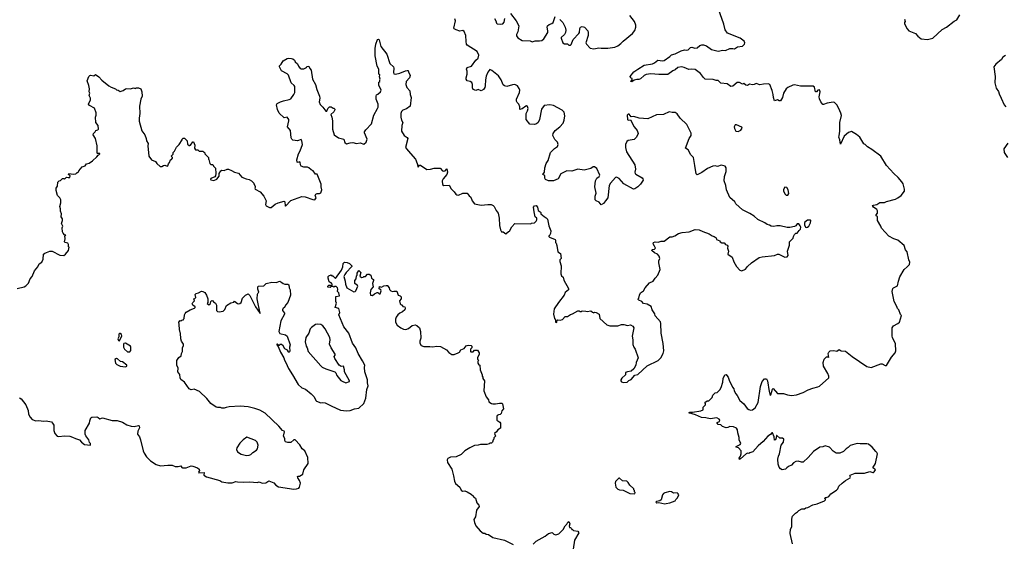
# Model space of a CAD drawing. Extents: x 2323203 to 2567568, y 883585 to 1022917.
# Tile 97 of 256: x 2438552 to 2452003, y 980969 to 988099. Entities that reach past the tile are written whole.
import ezdxf

# ---------------------------------------------------------------- set-up
doc = ezdxf.new("R2010")
doc.units = 0

msp = doc.modelspace()

# ---------------------------------------------------------------- linework, layer by layer
at = {"layer": '0CON10XD'}
for points in [[(2445255, 988183), (2445336, 988085), (2445370, 988015), (2445356, 987934), (2445338, 987895), (2445338, 987878), (2445355, 987852), (2445415, 987816), (2445525, 987809), (2445555, 987798), (2445595, 987811), (2445655, 987810), (2445684, 987816), (2445712, 987838), (2445765, 987925), (2445767, 987945), (2445756, 987995), (2445762, 988015), (2445783, 988035), (2445822, 988048), (2445838, 988062), (2445869, 988141)], [(2445932, 988102), (2445972, 988062), (2446004, 987995), (2446014, 987955), (2446008, 987925), (2445994, 987895), (2445947, 987855), (2445947, 987845), (2445972, 987785), (2445995, 987768), (2446021, 987771), (2446035, 987770), (2446055, 987753), (2446075, 987753), (2446085, 987760), (2446112, 987828), (2446191, 987909), (2446200, 987925), (2446205, 987978), (2446215, 987998), (2446235, 988007), (2446270, 987995), (2446313, 987945), (2446319, 987925), (2446316, 987884), (2446287, 987785), (2446294, 987764), (2446345, 987710), (2446395, 987700), (2446465, 987713), (2446495, 987708), (2446515, 987712), (2446585, 987710), (2446683, 987723), (2446725, 987743), (2446765, 987773), (2446795, 987807), (2446925, 987912), (2446955, 987952), (2446968, 987995), (2446970, 988025), (2446952, 988075), (2446886, 988155)], [(2449745, 986512), (2449758, 986575), (2449754, 986696), (2449778, 986788), (2449770, 986820), (2449744, 986885), (2449717, 986937), (2449685, 986966), (2449665, 986970), (2449582, 986958), (2449535, 986938), (2449525, 986940), (2449498, 986975), (2449477, 987017), (2449473, 987045), (2449488, 987115), (2449479, 987139), (2449455, 987138), (2449435, 987112), (2449425, 987112), (2449410, 987175), (2449392, 987192), (2449219, 987189), (2449135, 987208), (2449115, 987206), (2449045, 987174), (2449022, 987155), (2448986, 987095), (2448971, 987035), (2448945, 986990), (2448925, 986990), (2448905, 987002), (2448865, 986990), (2448848, 987035), (2448846, 987075), (2448830, 987130), (2448798, 987215), (2448775, 987222), (2448714, 987216), (2448665, 987207), (2448615, 987228), (2448585, 987212), (2448565, 987210), (2448524, 987216), (2448495, 987198), (2448474, 987204), (2448445, 987228), (2448425, 987220), (2448385, 987240), (2448355, 987240), (2448295, 987192), (2448268, 987188), (2448215, 987223), (2448130, 987230), (2448095, 987270), (2448065, 987270), (2448024, 987284), (2447918, 987288), (2447895, 987307), (2447852, 987365), (2447778, 987418), (2447735, 987424), (2447695, 987417), (2447630, 987445), (2447595, 987453), (2447545, 987444), (2447505, 987412), (2447475, 987400), (2447405, 987352), (2447285, 987349), (2447175, 987361), (2447111, 987349), (2447082, 987338), (2447035, 987290), (2447009, 987281), (2446982, 987282), (2446946, 987274), (2446915, 987248), (2446902, 987255), (2446920, 987275), (2446920, 987295), (2446902, 987302), (2446893, 987325), (2446940, 987385), (2446996, 987424), (2447082, 987478), (2447195, 987497), (2447225, 987510), (2447270, 987545), (2447335, 987536), (2447355, 987541), (2447432, 987595), (2447455, 987620), (2447505, 987634), (2447590, 987675), (2447635, 987688), (2447665, 987684), (2447685, 987689), (2447715, 987717), (2447735, 987723), (2447775, 987711), (2447805, 987716), (2447845, 987746), (2447870, 987755), (2447895, 987754), (2447935, 987741), (2448005, 987694), (2448095, 987670), (2448157, 987683), (2448195, 987680), (2448255, 987704), (2448295, 987707), (2448315, 987700), (2448360, 987730), (2448425, 987738), (2448452, 987765), (2448457, 987785), (2448447, 987805), (2448395, 987846), (2448223, 987913), (2448191, 987961), (2448171, 988039), (2448100, 988245)], [(2450675, 987975), (2450698, 987948), (2450792, 987911), (2450820, 987875), (2450868, 987838), (2450955, 987829), (2451025, 987849), (2451156, 987964), (2451215, 987999), (2451320, 988080), (2451355, 988096), (2451395, 988164)], [(2447774, 986105), (2447756, 986216), (2447722, 986252), (2447682, 986322), (2447649, 986345), (2447696, 986474), (2447727, 986515), (2447725, 986550), (2447667, 986665), (2447573, 986755), (2447534, 986814), (2447505, 986832), (2447465, 986830), (2447425, 986840), (2447347, 986803), (2447253, 986797), (2447135, 986742), (2447014, 986754), (2446943, 986777), (2446905, 986770), (2446876, 986806), (2446865, 986810), (2446858, 986805), (2446852, 986795), (2446854, 986735), (2446865, 986728), (2446895, 986730), (2446948, 986635), (2446987, 986585), (2446999, 986545), (2446976, 986494), (2446945, 986461), (2446865, 986446), (2446845, 986433), (2446826, 986395), (2446827, 986353), (2446841, 986295), (2446957, 986115), (2446964, 986055), (2446956, 986015), (2446959, 985999), (2446968, 985988), (2447055, 985939), (2447066, 985925), (2447068, 985905), (2447035, 985851), (2446997, 985813), (2446955, 985787), (2446935, 985785), (2446805, 985854), (2446740, 985930), (2446705, 985946), (2446689, 985941), (2446625, 985866), (2446606, 985834), (2446588, 985662), (2446553, 985625), (2446528, 985585), (2446495, 985567), (2446467, 985607), (2446425, 985622), (2446415, 985635), (2446414, 985685), (2446428, 985728), (2446408, 985815), (2446419, 985895), (2446436, 985934), (2446470, 985955), (2446476, 985975), (2446434, 986064), (2446405, 986086), (2446385, 986086), (2446353, 986067), (2446265, 986042), (2446175, 986054), (2446095, 986031), (2446025, 986034), (2445945, 985991), (2445908, 985922), (2445845, 985897), (2445775, 985898), (2445734, 985914), (2445726, 985935), (2445725, 985970), (2445700, 985985), (2445723, 986017), (2445724, 986076), (2445744, 986135), (2445770, 986175), (2445802, 986285), (2445860, 986340), (2445897, 986365), (2445910, 986395), (2445897, 986425), (2445861, 986461), (2445837, 986517), (2445838, 986545), (2445867, 986585), (2445930, 986635), (2445976, 986685), (2445991, 986725), (2446001, 986785), (2445989, 986835), (2445964, 986864), (2445845, 986926), (2445795, 986936), (2445715, 986927), (2445679, 986875), (2445654, 986735), (2445634, 986695), (2445614, 986676), (2445585, 986666), (2445523, 986673), (2445473, 986735), (2445473, 986815), (2445491, 986855), (2445496, 986885), (2445488, 986915), (2445475, 986920), (2445465, 986916), (2445415, 986879), (2445385, 986870), (2445385, 986910), (2445370, 986945), (2445347, 986967), (2445338, 986985), (2445339, 987015), (2445381, 987105), (2445384, 987135), (2445377, 987157), (2445354, 987195), (2445315, 987213), (2445285, 987210), (2445205, 987187), (2445173, 987193), (2445158, 987208), (2445129, 987275), (2445095, 987332), (2445003, 987405), (2444975, 987418), (2444945, 987381), (2444925, 987327), (2444914, 987275), (2444911, 987195), (2444905, 987171), (2444886, 987145), (2444855, 987128), (2444817, 987143), (2444785, 987133), (2444745, 987147), (2444737, 987167), (2444739, 987215), (2444729, 987239), (2444706, 987256), (2444664, 987264), (2444653, 987285), (2444650, 987305), (2444664, 987355), (2444664, 987394), (2444654, 987425), (2444665, 987444), (2444724, 987465), (2444785, 987546), (2444814, 987575), (2444824, 987616), (2444801, 987665), (2444665, 987750), (2444656, 987765), (2444650, 987800), (2444648, 987885), (2444625, 987940), (2444605, 987952), (2444564, 987944), (2444515, 987959), (2444487, 987975), (2444484, 987985), (2444506, 988085), (2444495, 988112)], [(2445036, 988116), (2445057, 988085), (2445065, 988053), (2445075, 988044), (2445115, 988038), (2445153, 988045), (2445168, 988065), (2445180, 988115)], [(2450640, 988105), (2450647, 988075), (2450638, 988062), (2450640, 988045), (2450675, 987975)], [(2441935, 985548), (2441963, 985533), (2441985, 985532), (2442043, 985577), (2442085, 985598), (2442165, 985618), (2442175, 985610), (2442177, 985557), (2442185, 985551), (2442255, 985629), (2442408, 985682), (2442450, 985679), (2442555, 985640), (2442582, 985638), (2442600, 985665), (2442588, 985695), (2442597, 985713), (2442615, 985722), (2442646, 985724), (2442666, 985734), (2442678, 985775), (2442668, 985815), (2442669, 985849), (2442615, 985987), (2442595, 985990), (2442562, 986035), (2442535, 986048), (2442502, 986075), (2442485, 986082), (2442435, 986085), (2442398, 986098), (2442389, 986115), (2442383, 986153), (2442375, 986158), (2442355, 986148), (2442344, 986154), (2442340, 986185), (2442359, 986265), (2442384, 986305), (2442415, 986395), (2442405, 986445), (2442395, 986460), (2442345, 986443), (2442285, 986453), (2442270, 986465), (2442261, 986485), (2442249, 986585), (2442212, 986635), (2442230, 986715), (2442229, 986735), (2442205, 986766), (2442165, 986757), (2442095, 986822), (2442074, 986874), (2442061, 986935), (2442068, 986952), (2442115, 986977), (2442155, 986992), (2442235, 987009), (2442255, 987019), (2442298, 987075), (2442310, 987105), (2442310, 987185), (2442301, 987201), (2442262, 987235), (2442222, 987342), (2442205, 987360), (2442128, 987398), (2442103, 987453), (2442103, 987467), (2442125, 987490), (2442150, 987535), (2442205, 987568), (2442225, 987572), (2442265, 987570), (2442285, 987563), (2442305, 987547), (2442317, 987525), (2442347, 987495), (2442360, 987465), (2442385, 987432), (2442395, 987428), (2442432, 987428), (2442468, 987445), (2442475, 987458), (2442500, 987465), (2442514, 987434), (2442535, 987410), (2442552, 987285), (2442594, 987215), (2442610, 987145), (2442646, 987054), (2442651, 987025), (2442642, 986975), (2442655, 986940), (2442693, 986905), (2442735, 986850), (2442749, 986851), (2442763, 986887), (2442785, 986908), (2442805, 986908), (2442835, 986890), (2442845, 986890), (2442857, 986877), (2442858, 986865), (2442845, 986840), (2442800, 986805), (2442818, 986765), (2442827, 986715), (2442824, 986605), (2442849, 986525), (2442906, 986485), (2442981, 986465), (2442995, 986422), (2443015, 986404), (2443065, 986418), (2443105, 986420), (2443155, 986408), (2443205, 986414), (2443255, 986397), (2443284, 986425), (2443299, 986465), (2443262, 986552), (2443261, 986565), (2443280, 986595), (2443357, 986675), (2443390, 986795), (2443440, 986885), (2443448, 986905), (2443447, 986943), (2443422, 987015), (2443420, 987055), (2443425, 987070), (2443445, 987080), (2443480, 987115), (2443488, 987135), (2443460, 987205), (2443460, 987245), (2443470, 987255), (2443470, 987275), (2443478, 987285), (2443468, 987318), (2443470, 987345), (2443460, 987355), (2443457, 987425), (2443434, 987464), (2443409, 987605), (2443409, 987705), (2443417, 987765), (2443442, 987828), (2443455, 987832), (2443462, 987825), (2443484, 987734), (2443566, 987626), (2443609, 987499), (2443657, 987455), (2443661, 987435), (2443658, 987378), (2443665, 987360), (2443685, 987354), (2443745, 987368), (2443822, 987398), (2443845, 987407), (2443860, 987405), (2443862, 987385), (2443886, 987336), (2443879, 987305), (2443832, 987255), (2443828, 987215), (2443842, 987172), (2443880, 987125), (2443886, 987075), (2443899, 987035), (2443885, 986919), (2443835, 986882), (2443785, 986864), (2443767, 986843), (2443759, 986815), (2443757, 986765), (2443768, 986725), (2443786, 986695), (2443771, 986655), (2443769, 986575), (2443802, 986515), (2443847, 986487), (2443854, 986475), (2443823, 986353), (2443858, 986305), (2443959, 986195), (2443982, 986135), (2443995, 986083), (2444015, 986112), (2444025, 986112), (2444115, 986053), (2444166, 986054), (2444215, 986072), (2444295, 986070), (2444330, 986035), (2444348, 986028), (2444362, 986035), (2444385, 986060), (2444396, 986015), (2444387, 985985), (2444339, 985925), (2444324, 985895), (2444328, 985845), (2444345, 985832), (2444418, 985838), (2444445, 985788), (2444485, 985748), (2444508, 985715), (2444525, 985703), (2444545, 985702), (2444605, 985728), (2444667, 985727), (2444692, 985692), (2444715, 985673), (2444734, 985625), (2444765, 985584), (2444855, 985564), (2444945, 985573), (2444991, 985571), (2445021, 985561), (2445035, 985548), (2445059, 985489), (2445088, 985455), (2445100, 985385), (2445107, 985285), (2445122, 985225), (2445135, 985200), (2445155, 985200), (2445193, 985173), (2445230, 985205), (2445245, 985210), (2445275, 985270), (2445318, 985312), (2445535, 985310), (2445543, 985317), (2445586, 985324), (2445608, 985345), (2445617, 985365), (2445618, 985385), (2445596, 985406), (2445578, 985475), (2445570, 985535), (2445583, 985557), (2445608, 985558), (2445626, 985536), (2445635, 985490), (2445660, 985475), (2445670, 985465), (2445670, 985445), (2445715, 985408), (2445745, 985392), (2445761, 985371), (2445781, 985281), (2445807, 985215), (2445802, 985175), (2445789, 985151), (2445780, 985145), (2445780, 985135), (2445790, 985125), (2445868, 985095), (2445872, 985085), (2445870, 985055), (2445880, 985045), (2445892, 985012), (2445902, 984925), (2445942, 984905), (2445948, 984835), (2445930, 984815), (2445930, 984795), (2445950, 984735), (2445944, 984624), (2445955, 984600), (2445975, 984580), (2445985, 984540), (2446050, 984425), (2446047, 984405), (2446005, 984372), (2445990, 984335), (2445913, 984235), (2445854, 984145), (2445846, 984076), (2445858, 984015), (2445870, 983995), (2445872, 983965), (2445888, 983962), (2445890, 983985), (2445903, 983997), (2445935, 983992), (2445965, 984002), (2446005, 984040), (2446035, 984042), (2446075, 984070), (2446102, 984078), (2446175, 984120), (2446195, 984120), (2446205, 984110), (2446225, 984110), (2446235, 984118), (2446285, 984117), (2446305, 984110), (2446355, 984118), (2446375, 984100), (2446395, 984092), (2446405, 984100), (2446428, 984098), (2446470, 984075), (2446479, 984015), (2446575, 983926), (2446616, 983914), (2446725, 983914), (2446775, 983932), (2446805, 983932), (2446855, 983918), (2446895, 983928), (2446928, 983908), (2446940, 983885), (2446917, 983773), (2446926, 983725), (2446929, 983659), (2446942, 983622), (2446960, 983595), (2447000, 983475), (2446974, 983415), (2446968, 983375), (2446942, 983325), (2446905, 983297), (2446855, 983287), (2446830, 983275), (2446830, 983245), (2446780, 983200), (2446763, 983175), (2446763, 983163), (2446775, 983148), (2446795, 983142), (2446850, 983145), (2446875, 983168), (2446905, 983182), (2446955, 983238), (2446995, 983248), (2447122, 983368), (2447275, 983442), (2447311, 983479), (2447343, 983535), (2447352, 983575), (2447344, 983674), (2447313, 983815), (2447312, 983945), (2447305, 983970), (2447235, 984050), (2447227, 984077), (2447192, 984135), (2447179, 984179), (2447122, 984212), (2447075, 984220), (2447050, 984245), (2447010, 984265), (2447000, 984275), (2447000, 984285), (2447010, 984295), (2447018, 984335), (2447032, 984365), (2447076, 984394), (2447098, 984435), (2447155, 984502), (2447208, 984525), (2447232, 984568), (2447268, 984605), (2447300, 984685), (2447283, 984777), (2447282, 984805), (2447297, 984835), (2447286, 984865), (2447265, 984892), (2447225, 984911), (2447188, 984945), (2447192, 984958), (2447225, 984961), (2447236, 984975), (2447226, 985005), (2447204, 985034), (2447210, 985055), (2447235, 985064), (2447275, 985057), (2447316, 985074), (2447355, 985070), (2447435, 985132), (2447465, 985132), (2447500, 985145), (2447550, 985175), (2447601, 985189), (2447699, 985201), (2447778, 985232), (2447835, 985228), (2447885, 985202), (2447972, 985172), (2448013, 985143), (2448037, 985137), (2448066, 985116), (2448073, 985093), (2448115, 985078), (2448122, 985065), (2448145, 985050), (2448175, 985047), (2448195, 985027), (2448217, 985017), (2448226, 985005), (2448221, 984975), (2448234, 984935), (2448226, 984895), (2448283, 984855), (2448309, 984789), (2448346, 984726), (2448388, 984675), (2448415, 984667), (2448465, 984690), (2448493, 984727), (2448547, 984775), (2448655, 984849), (2448695, 984858), (2448865, 984875), (2448905, 984892), (2448922, 984892), (2449005, 984852), (2449035, 984858), (2449048, 984875), (2449042, 984935), (2449067, 985015), (2449070, 985065), (2449120, 985115), (2449122, 985135), (2449138, 985165), (2449155, 985180), (2449175, 985180), (2449201, 985219), (2449218, 985235), (2449222, 985262), (2449215, 985282), (2449195, 985308), (2449175, 985308), (2449155, 985282), (2449135, 985272), (2449073, 985257), (2449035, 985257), (2448943, 985283), (2448895, 985283), (2448854, 985274), (2448817, 985277), (2448795, 985290), (2448765, 985298), (2448731, 985321), (2448635, 985368), (2448584, 985414), (2448525, 985450), (2448425, 985498), (2448335, 985582), (2448320, 985610), (2448255, 985667), (2448206, 985775), (2448199, 985835), (2448176, 985896), (2448182, 985958), (2448203, 986025), (2448203, 986073), (2448190, 986095), (2448135, 986112), (2448085, 986093), (2448055, 986102), (2448021, 986099), (2447946, 986064), (2447871, 986009), (2447805, 985978), (2447794, 985994), (2447774, 986105)], [(2452019, 987611), (2451982, 987585), (2451963, 987557), (2451885, 987493), (2451858, 987455), (2451880, 987325), (2451872, 987235), (2451893, 987165), (2451925, 987120), (2451932, 987085), (2451958, 987025), (2452002, 986935), (2452026, 986906)], [(2438515, 984427), (2438612, 984448), (2438635, 984460), (2438674, 984496), (2438694, 984555), (2438720, 984590), (2438754, 984665), (2438801, 984719), (2438816, 984764), (2438854, 984786), (2438871, 984825), (2438879, 984895), (2438895, 984910), (2438965, 984934), (2438995, 984937), (2439101, 984881), (2439155, 984878), (2439178, 984895), (2439218, 984945), (2439228, 984988), (2439220, 984995), (2439220, 985025), (2439210, 985045), (2439173, 985053), (2439163, 985063), (2439172, 985105), (2439170, 985145), (2439180, 985155), (2439165, 985160), (2439145, 985180), (2439138, 985198), (2439133, 985255), (2439140, 985275), (2439122, 985315), (2439136, 985354), (2439137, 985375), (2439118, 985405), (2439122, 985445), (2439108, 985482), (2439110, 985515), (2439098, 985545), (2439112, 985595), (2439112, 985635), (2439100, 985665), (2439070, 985695), (2439048, 985765), (2439048, 985795), (2439070, 985825), (2439073, 985877), (2439092, 985898), (2439108, 985902), (2439135, 985930), (2439155, 985930), (2439165, 985920), (2439193, 985947), (2439215, 985940), (2439238, 985942), (2439240, 985965), (2439220, 985985), (2439223, 985997), (2439285, 985988), (2439318, 985992), (2439335, 986010), (2439345, 986010), (2439355, 986020), (2439360, 986035), (2439405, 986090), (2439445, 986102), (2439465, 986128), (2439502, 986138), (2439545, 986168), (2439607, 986225), (2439622, 986248), (2439635, 986250), (2439646, 986264), (2439645, 986270), (2439615, 986270), (2439610, 986275), (2439612, 986375), (2439587, 986475), (2439557, 986525), (2439558, 986545), (2439583, 986567), (2439590, 986585), (2439618, 986592), (2439630, 986605), (2439623, 986655), (2439594, 986694), (2439588, 986765), (2439596, 986795), (2439597, 986825), (2439575, 986888), (2439505, 986928), (2439493, 986943), (2439517, 987003), (2439518, 987025), (2439502, 987065), (2439508, 987095), (2439500, 987115), (2439503, 987155), (2439498, 987198), (2439473, 987265), (2439498, 987325), (2439508, 987335), (2439525, 987341), (2439565, 987332), (2439585, 987348), (2439635, 987320), (2439675, 987273), (2439768, 987195), (2439800, 987175), (2439862, 987152), (2439875, 987140), (2439897, 987137), (2439925, 987120), (2439965, 987131), (2439995, 987152), (2440015, 987158), (2440064, 987156), (2440105, 987168), (2440135, 987160), (2440142, 987168), (2440175, 987168), (2440206, 987156), (2440222, 987115), (2440224, 987055), (2440206, 987015), (2440188, 986918), (2440194, 986815), (2440184, 986755), (2440184, 986714), (2440221, 986581), (2440260, 986525), (2440280, 986475), (2440283, 986445), (2440306, 986405), (2440301, 986375), (2440314, 986235), (2440354, 986184), (2440405, 986161), (2440423, 986133), (2440472, 986092), (2440495, 986093), (2440516, 986104), (2440535, 986111), (2440565, 986098), (2440575, 986100), (2440585, 986130), (2440600, 986145), (2440610, 986185), (2440625, 986190), (2440640, 986205), (2440640, 986215), (2440622, 986235), (2440647, 986263), (2440650, 986285), (2440667, 986303), (2440692, 986355), (2440732, 986395), (2440770, 986455), (2440770, 986465), (2440785, 986480), (2440805, 986480), (2440838, 986445), (2440846, 986396), (2440865, 986380), (2440875, 986378), (2440886, 986384), (2440915, 986430), (2440925, 986430), (2440942, 986382), (2440940, 986345), (2440952, 986322), (2440985, 986320), (2441005, 986300), (2441055, 986300), (2441065, 986290), (2441075, 986290), (2441080, 986265), (2441130, 986215), (2441130, 986195), (2441137, 986187), (2441150, 986135), (2441165, 986120), (2441188, 986118), (2441200, 986095), (2441225, 986070), (2441233, 985995), (2441227, 985963), (2441217, 985953), (2441162, 985928), (2441160, 985915), (2441165, 985910), (2441203, 985903), (2441245, 985918), (2441278, 985962), (2441278, 985995), (2441298, 986035), (2441315, 986042), (2441345, 986037), (2441385, 986054), (2441405, 986054), (2441445, 986040), (2441485, 986013), (2441542, 986002), (2441585, 985948), (2441645, 985922), (2441687, 985917), (2441720, 985895), (2441750, 985865), (2441750, 985855), (2441770, 985825), (2441770, 985805), (2441762, 985798), (2441768, 985785), (2441836, 985746), (2441888, 985688), (2441920, 985625), (2441910, 985575), (2441920, 985555), (2441935, 985548)], [(2449108, 980935), (2449077, 981075), (2449083, 981135), (2449098, 981165), (2449102, 981195), (2449098, 981265), (2449103, 981297), (2449110, 981315), (2449150, 981355), (2449179, 981371), (2449195, 981392), (2449235, 981414), (2449275, 981412), (2449292, 981428), (2449317, 981433), (2449385, 981468), (2449445, 981482), (2449546, 981524), (2449560, 981535), (2449560, 981545), (2449550, 981555), (2449555, 981568), (2449575, 981568), (2449605, 981582), (2449635, 981618), (2449712, 981668), (2449728, 981685), (2449742, 981725), (2449788, 981765), (2449835, 981802), (2449898, 981835), (2449902, 981845), (2449892, 981865), (2449898, 981875), (2449965, 981900), (2450095, 981901), (2450165, 981923), (2450205, 981908), (2450215, 981908), (2450225, 981918), (2450241, 981945), (2450235, 981957), (2450208, 981975), (2450242, 982035), (2450272, 982165), (2450262, 982185), (2450248, 982195), (2450198, 982258), (2450146, 982296), (2450125, 982303), (2450035, 982301), (2449995, 982307), (2449895, 982277), (2449870, 982250), (2449842, 982235), (2449805, 982198), (2449755, 982172), (2449715, 982172), (2449704, 982174), (2449665, 982202), (2449615, 982257), (2449555, 982273), (2449525, 982260), (2449485, 982257), (2449394, 982195), (2449325, 982117), (2449255, 982052), (2449232, 982052), (2449185, 982066), (2449155, 982059), (2449125, 982042), (2449095, 982011), (2449055, 981994), (2449030, 981975), (2449015, 981954), (2448968, 981948), (2448945, 981958), (2448925, 981981), (2448912, 982025), (2448910, 982090), (2448918, 982132), (2448934, 982166), (2448956, 982284), (2448986, 982325), (2448992, 982365), (2448975, 982378), (2448935, 982380), (2448895, 982417), (2448890, 982415), (2448888, 982385), (2448876, 982355), (2448865, 982350), (2448858, 982395), (2448835, 982450), (2448825, 982450), (2448809, 982431), (2448773, 982407), (2448707, 982335), (2448640, 982275), (2448566, 982194), (2448525, 982180), (2448515, 982170), (2448495, 982172), (2448475, 982163), (2448401, 982095), (2448385, 982088), (2448383, 982107), (2448401, 982135), (2448409, 982165), (2448410, 982205), (2448370, 982245), (2448340, 982255), (2448340, 982265), (2448396, 982294), (2448402, 982305), (2448382, 982355), (2448379, 982389), (2448361, 982451), (2448357, 982495), (2448345, 982518), (2448305, 982536), (2448255, 982537), (2448225, 982523), (2448201, 982521), (2448155, 982540), (2448132, 982562), (2448095, 982568), (2448078, 982585), (2448078, 982592), (2448113, 982607), (2448118, 982625), (2448109, 982639), (2448076, 982656), (2447985, 982642), (2447926, 982656), (2447865, 982662), (2447785, 982698), (2447692, 982725), (2447707, 982733), (2447745, 982733), (2447858, 982752), (2447890, 982765), (2447890, 982805), (2447920, 982835), (2447920, 982855), (2447912, 982868), (2447945, 982890), (2447965, 982890), (2448010, 982935), (2448020, 982965), (2448052, 982998), (2448078, 983002), (2448118, 983042), (2448137, 983073), (2448156, 983144), (2448162, 983195), (2448183, 983247), (2448205, 983250), (2448210, 983235), (2448232, 983212), (2448245, 983170), (2448290, 983075), (2448308, 983055), (2448312, 983025), (2448333, 982983), (2448355, 982960), (2448392, 982895), (2448445, 982848), (2448490, 982785), (2448515, 982769), (2448535, 982764), (2448565, 982768), (2448598, 982792), (2448639, 982865), (2448672, 983085), (2448693, 983155), (2448725, 983190), (2448755, 983188), (2448770, 983165), (2448790, 983015), (2448805, 982962), (2448815, 982970), (2448835, 983050), (2448845, 983060), (2448905, 982990), (2448985, 982991), (2449042, 982972), (2449095, 982964), (2449165, 982972), (2449255, 983001), (2449325, 983039), (2449385, 983062), (2449455, 983079), (2449480, 983090), (2449605, 983202), (2449606, 983225), (2449590, 983265), (2449532, 983365), (2449530, 983415), (2449543, 983457), (2449575, 983490), (2449595, 983490), (2449607, 983483), (2449597, 983535), (2449606, 983554), (2449625, 983571), (2449675, 983577), (2449715, 983570), (2449745, 983591), (2449775, 983574), (2449835, 983566), (2449924, 983494), (2450125, 983357), (2450185, 983343), (2450315, 983397), (2450336, 983396), (2450375, 983372), (2450395, 983372), (2450460, 983485), (2450510, 983545), (2450522, 983575), (2450518, 983668), (2450475, 983753), (2450470, 983775), (2450472, 983885), (2450488, 983915), (2450548, 983945), (2450572, 983965), (2450598, 984055), (2450585, 984070), (2450562, 984132), (2450545, 984150), (2450537, 984177), (2450498, 984245), (2450472, 984385), (2450480, 984425), (2450488, 984435), (2450545, 984460), (2450556, 984525), (2450574, 984586), (2450634, 984686), (2450675, 984719), (2450706, 984755), (2450714, 984785), (2450698, 984815), (2450678, 984925), (2450653, 984955), (2450634, 985014), (2450548, 985085), (2450494, 985104), (2450425, 985142), (2450325, 985250), (2450317, 985277), (2450270, 985355), (2450270, 985405), (2450250, 985425), (2450265, 985450), (2450270, 985455), (2450270, 985485), (2450262, 985505), (2450217, 985535), (2450202, 985558), (2450214, 985566), (2450260, 985575), (2450301, 985599), (2450365, 985602), (2450394, 985616), (2450515, 985647), (2450548, 985665), (2450592, 985698), (2450639, 985755), (2450639, 985785), (2450619, 985855), (2450602, 985885), (2450552, 985942), (2450494, 985995), (2450394, 986104), (2450314, 986234), (2450195, 986327), (2450132, 986362), (2450103, 986393), (2450085, 986402), (2450027, 986495), (2449985, 986530), (2449915, 986570), (2449875, 986558), (2449815, 986508), (2449765, 986400), (2449757, 986455), (2449742, 986492), (2449745, 986512)], [(2448365, 986573), (2448405, 986588), (2448422, 986615), (2448415, 986628), (2448345, 986662), (2448328, 986662), (2448312, 986635), (2448315, 986610), (2448337, 986577), (2448365, 986573)], [(2452050, 986410), (2451998, 986332), (2452000, 986285), (2452046, 986215)], [(2449025, 985700), (2449045, 985702), (2449058, 985725), (2449052, 985775), (2449030, 985805), (2449005, 985808), (2448985, 985780), (2448985, 985760), (2449005, 985720), (2449025, 985700)], [(2449295, 985258), (2449315, 985262), (2449333, 985277), (2449357, 985323), (2449360, 985355), (2449355, 985360), (2449315, 985358), (2449274, 985325), (2449274, 985295), (2449288, 985265), (2449295, 985258)], [(2440418, 982018), (2440475, 981999), (2440575, 982008), (2440635, 982008), (2440675, 981993), (2440715, 981992), (2440755, 982000), (2440765, 981980), (2440775, 981973), (2440825, 981974), (2440895, 981999), (2440915, 981996), (2440982, 981975), (2441002, 981955), (2441010, 981935), (2440993, 981915), (2441000, 981905), (2441070, 981910), (2441065, 981872), (2441105, 981849), (2441285, 981800), (2441315, 981782), (2441395, 981767), (2441455, 981767), (2441505, 981786), (2441525, 981780), (2441605, 981776), (2441695, 981781), (2441795, 981774), (2441825, 981782), (2441865, 981766), (2441915, 981769), (2441955, 981798), (2442025, 981770), (2442053, 981735), (2442088, 981715), (2442296, 981684), (2442335, 981686), (2442364, 981696), (2442375, 981708), (2442386, 981765), (2442375, 981801), (2442350, 981835), (2442347, 981855), (2442355, 981861), (2442375, 981860), (2442419, 981885), (2442433, 981947), (2442492, 982035), (2442486, 982115), (2442448, 982205), (2442411, 982235), (2442379, 982289), (2442315, 982357), (2442295, 982356), (2442255, 982318), (2442215, 982318), (2442185, 982329), (2442173, 982345), (2442174, 982375), (2442156, 982405), (2442170, 982465), (2442166, 982475), (2442141, 982485), (2442092, 982542), (2441905, 982719), (2441831, 982761), (2441764, 982786), (2441675, 982806), (2441564, 982816), (2441414, 982806), (2441371, 982799), (2441345, 982788), (2441315, 982788), (2441295, 982798), (2441255, 982797), (2441234, 982804), (2441165, 982852), (2441109, 982919), (2441010, 983015), (2440935, 983047), (2440895, 983038), (2440865, 983052), (2440802, 983145), (2440755, 983180), (2440744, 983204), (2440739, 983249), (2440714, 983285), (2440718, 983335), (2440698, 983375), (2440698, 983442), (2440727, 983483), (2440758, 983505), (2440762, 983535), (2440776, 983564), (2440778, 983615), (2440788, 983645), (2440788, 983665), (2440760, 983705), (2440752, 983735), (2440750, 983815), (2440743, 983823), (2440734, 983864), (2440732, 983935), (2440724, 983966), (2440745, 983988), (2440755, 983980), (2440765, 983990), (2440790, 983995), (2440790, 984005), (2440800, 984015), (2440803, 984067), (2440810, 984085), (2440825, 984100), (2440880, 984135), (2440940, 984155), (2440950, 984165), (2440950, 984175), (2440917, 984197), (2440908, 984215), (2440915, 984232), (2440940, 984255), (2440930, 984285), (2440945, 984290), (2440957, 984303), (2440948, 984342), (2440962, 984358), (2440996, 984364), (2441035, 984387), (2441055, 984383), (2441079, 984369), (2441102, 984332), (2441120, 984285), (2441120, 984235), (2441112, 984222), (2441135, 984200), (2441158, 984222), (2441162, 984248), (2441175, 984260), (2441190, 984255), (2441201, 984241), (2441226, 984226), (2441242, 984195), (2441242, 984125), (2441255, 984112), (2441275, 984108), (2441330, 984115), (2441355, 984140), (2441377, 984193), (2441435, 984228), (2441475, 984240), (2441485, 984250), (2441525, 984218), (2441545, 984214), (2441560, 984220), (2441577, 984235), (2441597, 984293), (2441637, 984333), (2441675, 984350), (2441697, 984327), (2441773, 984175), (2441835, 984082), (2441797, 984283), (2441802, 984348), (2441808, 984365), (2441820, 984375), (2441804, 984415), (2441805, 984448), (2441815, 984458), (2441885, 984460), (2441920, 984495), (2441995, 984512), (2442055, 984508), (2442105, 984527), (2442135, 984508), (2442152, 984492), (2442175, 984482), (2442215, 984482), (2442227, 984477), (2442233, 984435), (2442247, 984405), (2442250, 984335), (2442213, 984235), (2442183, 984195), (2442170, 984165), (2442152, 984155), (2442142, 984135), (2442143, 984123), (2442167, 984087), (2442168, 984075), (2442121, 983985), (2442094, 983835), (2442105, 983810), (2442185, 983790), (2442205, 983774), (2442246, 983655), (2442238, 983625), (2442243, 983567), (2442235, 983552), (2442225, 983560), (2442210, 983580), (2442175, 983601), (2442149, 983639), (2442128, 983658), (2442105, 983658), (2442095, 983640), (2442070, 983665), (2442063, 983667), (2442063, 983657), (2442082, 983632), (2442114, 983555), (2442159, 983479), (2442170, 983445), (2442189, 983415), (2442225, 983330), (2442277, 983247), (2442355, 983111), (2442405, 983067), (2442455, 983047), (2442535, 982987), (2442575, 982942), (2442596, 982896), (2442608, 982885), (2442665, 982861), (2442695, 982866), (2442725, 982861), (2442805, 982819), (2442935, 982764), (2443016, 982754), (2443065, 982758), (2443125, 982781), (2443185, 982790), (2443252, 982855), (2443281, 982925), (2443292, 983045), (2443311, 983095), (2443301, 983135), (2443302, 983175), (2443268, 983285), (2443264, 983345), (2443269, 983375), (2443235, 983434), (2443176, 983535), (2443142, 983615), (2443099, 983679), (2443047, 983815), (2442979, 983899), (2442913, 984065), (2442923, 984095), (2442910, 984150), (2442860, 984165), (2442880, 984225), (2442872, 984245), (2442870, 984315), (2442920, 984325), (2442910, 984365), (2442893, 984383), (2442898, 984415), (2442892, 984432), (2442875, 984450), (2442855, 984450), (2442845, 984442), (2442835, 984450), (2442805, 984450), (2442795, 984440), (2442760, 984445), (2442762, 984458), (2442775, 984470), (2442795, 984470), (2442805, 984460), (2442820, 984475), (2442818, 984498), (2442805, 984500), (2442778, 984518), (2442764, 984564), (2442765, 984590), (2442775, 984600), (2442805, 984610), (2442815, 984600), (2442828, 984598), (2442865, 984560), (2442948, 984675), (2442967, 984723), (2442970, 984765), (2442990, 984785), (2443025, 984782), (2443057, 984767), (2443090, 984735), (2443090, 984725), (2443012, 984645), (2442992, 984618), (2442981, 984589), (2443000, 984525), (2443004, 984484), (2443023, 984435), (2443115, 984378), (2443135, 984382), (2443146, 984394), (2443170, 984455), (2443168, 984468), (2443130, 984495), (2443128, 984515), (2443130, 984535), (2443148, 984555), (2443153, 984597), (2443160, 984605), (2443160, 984635), (2443185, 984670), (2443210, 984645), (2443200, 984595), (2443223, 984573), (2443245, 984580), (2443255, 984590), (2443275, 984590), (2443305, 984620), (2443325, 984620), (2443348, 984608), (2443360, 984565), (2443385, 984550), (2443387, 984533), (2443373, 984495), (2443382, 984448), (2443348, 984412), (2443340, 984365), (2443345, 984332), (2443372, 984328), (2443397, 984353), (2443435, 984372), (2443445, 984372), (2443464, 984354), (2443476, 984354), (2443490, 984395), (2443485, 984408), (2443462, 984422), (2443465, 984450), (2443495, 984443), (2443525, 984460), (2443557, 984467), (2443580, 984465), (2443580, 984455), (2443600, 984435), (2443602, 984412), (2443623, 984393), (2443645, 984382), (2443665, 984390), (2443705, 984390), (2443720, 984335), (2443750, 984325), (2443762, 984312), (2443762, 984285), (2443742, 984255), (2443750, 984215), (2443765, 984200), (2443775, 984200), (2443785, 984180), (2443813, 984173), (2443820, 984155), (2443812, 984135), (2443780, 984105), (2443745, 984088), (2443716, 984064), (2443697, 984035), (2443686, 984005), (2443686, 983965), (2443707, 983925), (2443757, 983887), (2443795, 983867), (2443825, 983863), (2443865, 983880), (2443915, 983917), (2443955, 983927), (2443975, 983918), (2444012, 983885), (2444027, 983835), (2444033, 983745), (2444017, 983703), (2444017, 983677), (2444035, 983648), (2444075, 983630), (2444155, 983634), (2444195, 983626), (2444245, 983638), (2444300, 983630), (2444382, 983585), (2444415, 983548), (2444455, 983524), (2444485, 983524), (2444542, 983545), (2444558, 983555), (2444580, 983585), (2444624, 983606), (2444651, 983639), (2444665, 983648), (2444685, 983652), (2444718, 983648), (2444730, 983635), (2444730, 983615), (2444712, 983595), (2444710, 983565), (2444715, 983560), (2444745, 983560), (2444765, 983580), (2444805, 983580), (2444827, 983547), (2444828, 983525), (2444808, 983475), (2444808, 983458), (2444818, 983445), (2444810, 983425), (2444812, 983405), (2444825, 983380), (2444838, 983375), (2444843, 983315), (2444870, 983245), (2444870, 983225), (2444880, 983215), (2444880, 983195), (2444900, 983165), (2444894, 983024), (2444926, 982946), (2444958, 982905), (2444963, 982875), (2444995, 982852), (2445015, 982848), (2445053, 982847), (2445105, 982858), (2445138, 982858), (2445148, 982848), (2445162, 982778), (2445138, 982752), (2445130, 982715), (2445117, 982703), (2445095, 982700), (2445075, 982688), (2445068, 982675), (2445072, 982625), (2445109, 982599), (2445122, 982582), (2445120, 982515), (2445085, 982492), (2445066, 982464), (2445040, 982445), (2445050, 982405), (2445030, 982385), (2445030, 982365), (2445020, 982355), (2445010, 982325), (2444995, 982310), (2444975, 982310), (2444965, 982300), (2444935, 982292), (2444845, 982292), (2444815, 982282), (2444765, 982278), (2444702, 982248), (2444635, 982208), (2444585, 982158), (2444515, 982126), (2444435, 982118), (2444401, 982099), (2444392, 982085), (2444398, 982045), (2444457, 981955), (2444480, 981865), (2444491, 981791), (2444505, 981760), (2444565, 981710), (2444585, 981670), (2444600, 981655), (2444635, 981660), (2444667, 981647), (2444720, 981615), (2444750, 981585), (2444750, 981575), (2444765, 981570), (2444777, 981557), (2444798, 981495), (2444824, 981464), (2444828, 981445), (2444793, 981397), (2444778, 981305), (2444758, 981265), (2444763, 981225), (2444782, 981182), (2444842, 981112), (2444882, 981082), (2444905, 981079), (2444925, 981068)], [(2443005, 983134), (2443055, 983154), (2443059, 983165), (2442989, 983285), (2442990, 983315), (2442975, 983362), (2442945, 983357), (2442916, 983376), (2442857, 983467), (2442847, 983495), (2442860, 983515), (2442860, 983525), (2442806, 983615), (2442784, 983665), (2442794, 983725), (2442787, 983755), (2442725, 983875), (2442695, 983916), (2442665, 983932), (2442625, 983939), (2442595, 983931), (2442536, 983894), (2442520, 983875), (2442502, 983815), (2442460, 983755), (2442453, 983695), (2442466, 983635), (2442479, 983615), (2442494, 983565), (2442666, 983366), (2442685, 983349), (2442735, 983326), (2442858, 983288), (2442872, 983272), (2442884, 983235), (2442939, 983169), (2442955, 983156), (2443005, 983134)], [(2439915, 983710), (2439946, 983776), (2439944, 983794), (2439925, 983810), (2439915, 983810), (2439908, 983802), (2439906, 983764), (2439894, 983735), (2439900, 983715), (2439915, 983710)], [(2440025, 983558), (2440055, 983560), (2440072, 983578), (2440072, 983625), (2440067, 983635), (2439998, 983678), (2439975, 983672), (2439968, 983665), (2439968, 983625), (2439983, 983595), (2440025, 983558)], [(2439995, 983354), (2440015, 983363), (2440016, 983375), (2439955, 983424), (2439929, 983429), (2439890, 983465), (2439875, 983466), (2439850, 983455), (2439860, 983405), (2439880, 983385), (2439925, 983362), (2439995, 983354)], [(2438550, 982930), (2438570, 982915), (2438634, 982834), (2438666, 982755), (2438670, 982705), (2438694, 982664), (2438724, 982634), (2438770, 982615), (2438815, 982620), (2438875, 982610), (2438912, 982618), (2438985, 982601), (2439002, 982585), (2439016, 982555), (2439019, 982485), (2439031, 982445), (2439065, 982408), (2439085, 982400), (2439165, 982409), (2439236, 982406), (2439275, 982394), (2439312, 982375), (2439367, 982357), (2439395, 982324), (2439435, 982294), (2439520, 982285), (2439518, 982305), (2439505, 982320), (2439496, 982356), (2439455, 982410), (2439447, 982435), (2439444, 982485), (2439506, 982584), (2439508, 982615), (2439524, 982656), (2439535, 982667), (2439605, 982670), (2439623, 982663), (2439645, 982642), (2439684, 982656), (2439815, 982619), (2439885, 982622), (2439955, 982600), (2440015, 982563), (2440075, 982543), (2440115, 982538), (2440175, 982553), (2440186, 982546), (2440188, 982522), (2440166, 982475), (2440160, 982435), (2440188, 982395), (2440202, 982355), (2440239, 982205), (2440252, 982175), (2440285, 982123), (2440337, 982067), (2440418, 982018)], [(2441651, 982141), (2441685, 982145), (2441711, 982155), (2441735, 982181), (2441786, 982215), (2441799, 982235), (2441811, 982285), (2441795, 982323), (2441775, 982349), (2441655, 982392), (2441603, 982357), (2441561, 982309), (2441519, 982245), (2441512, 982222), (2441525, 982193), (2441575, 982161), (2441651, 982141)], [(2446955, 981620), (2446960, 981635), (2446950, 981645), (2446950, 981665), (2446940, 981675), (2446940, 981685), (2446885, 981738), (2446863, 981775), (2446845, 981792), (2446785, 981796), (2446745, 981832), (2446735, 981833), (2446692, 981788), (2446688, 981765), (2446695, 981710), (2446725, 981683), (2446745, 981673), (2446797, 981667), (2446885, 981624), (2446955, 981620)], [(2447365, 981481), (2447385, 981484), (2447435, 981493), (2447505, 981522), (2447515, 981542), (2447538, 981565), (2447557, 981603), (2447549, 981619), (2447532, 981632), (2447485, 981628), (2447458, 981645), (2447435, 981648), (2447366, 981634), (2447346, 981624), (2447334, 981606), (2447315, 981538), (2447295, 981523), (2447250, 981515), (2447240, 981505), (2447255, 981493), (2447285, 981500), (2447365, 981481)], [(2445565, 980931), (2445609, 980971), (2445731, 981039), (2445775, 981078), (2445825, 981088), (2445850, 981065), (2445875, 981058), (2445915, 981070), (2445975, 981132), (2446005, 981182), (2446026, 981204), (2446038, 981232), (2446055, 981238), (2446068, 981208), (2446060, 981175), (2446065, 981160), (2446075, 981160), (2446090, 981145), (2446095, 981130), (2446105, 981130), (2446118, 981118), (2446177, 981107), (2446190, 981085), (2446129, 980985), (2446114, 980864)], [(2444925, 981068), (2444955, 981061), (2445015, 981020), (2445174, 980984), (2445295, 980926)]]:
    msp.add_lwpolyline(points, dxfattribs=at)

doc.saveas('drawing.dxf')
